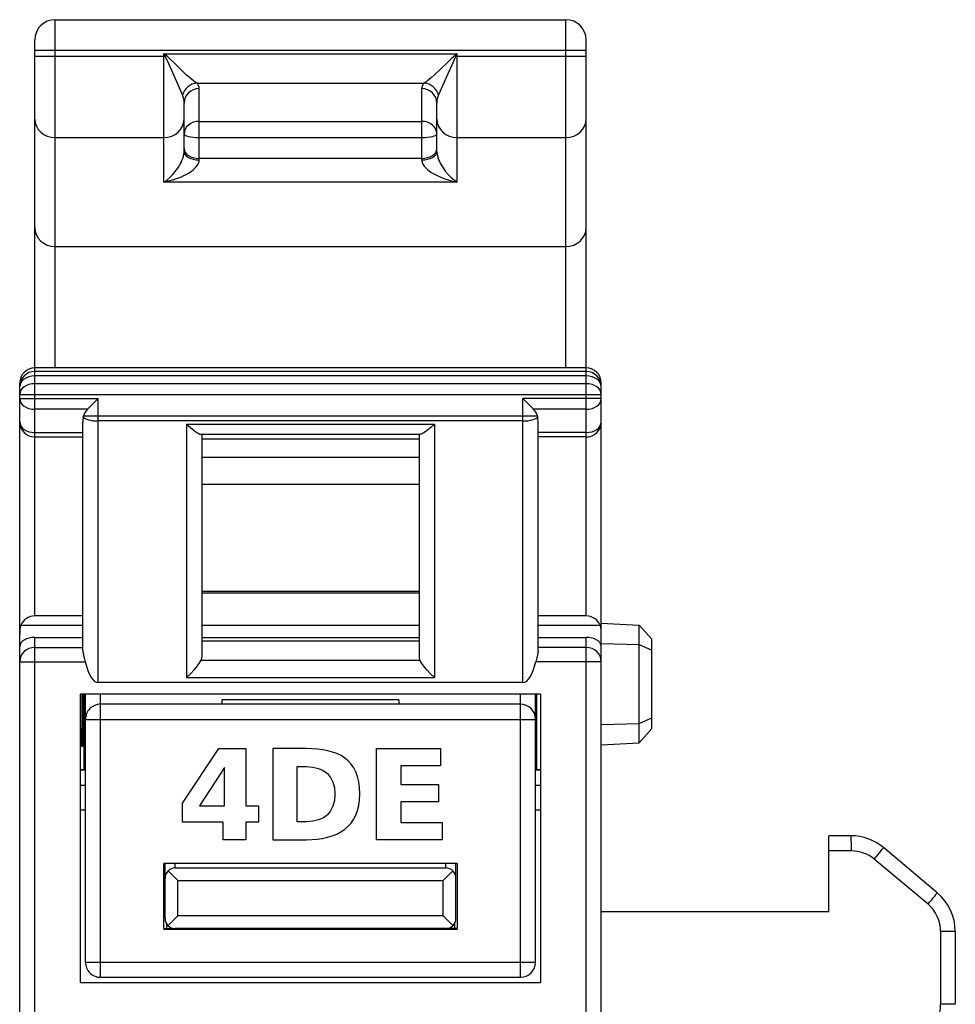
# Model space of a CAD drawing. Extents: x 0 to 183, y 0 to 176.
# Tile 26 of 31: x 1 to 19, y 128 to 147. Entities that reach past the tile are written whole.
import ezdxf

# ---------------------------------------------------------------- set-up
doc = ezdxf.new("R2010")
doc.units = 0
doc.header["$LTSCALE"] = 11.433931
doc.header["$MEASUREMENT"] = 0
doc.layers.get('0').update_dxf_attribs({"linetype": 'CONTINUOUS'})

msp = doc.modelspace()

# ---------------------------------------------------------------- linework, layer by layer
at = {"color": 7, "linetype": 'CONTINUOUS'}
for p, q in [((1.2008, 140.4008), (1.2008, 147.2872)), ((1.2008, 147.2872), (11.3008, 147.2872)), ((11.3008, 140.4008), (11.3008, 147.2872)), ((0.8008, 135.4977), (0.8008, 146.8872)), ((11.7007, 135.4977), (11.7007, 146.8872)), ((0.8008, 146.687), (11.7007, 146.687)), ((3.3509, 144.0763), (3.3509, 146.6126)), ((3.3747, 146.5654), (3.3509, 146.6126)), ((3.3926, 146.5809), (3.3509, 146.6126)), ((3.3509, 146.6126), (9.1507, 146.6126)), ((9.1507, 146.6126), (9.109, 146.5809)), ((9.1507, 146.6126), (9.1269, 146.5654)), ((9.1507, 144.0763), (9.1507, 146.6126)), ((0.8008, 146.5654), (3.3747, 146.5654)), ((3.3926, 146.5809), (3.3747, 146.5654)), ((3.3929, 146.5307), (3.3747, 146.5654)), ((3.4208, 146.5572), (3.3926, 146.5809)), ((3.4208, 146.4714), (3.3929, 146.5307)), ((3.4742, 146.5072), (3.4208, 146.5572)), ((3.5007, 146.294), (3.4208, 146.4714)), ((3.5786, 146.4049), (3.4742, 146.5072)), ((8.9619, 146.4431), (8.8238, 146.3088)), ((9.0329, 146.5124), (8.9619, 146.4431)), ((9.0828, 146.5589), (9.0329, 146.5124)), ((9.0842, 146.4793), (9.0439, 146.3904)), ((9.109, 146.5809), (9.0828, 146.5589)), ((9.1121, 146.5375), (9.0842, 146.4793)), ((9.109, 146.5809), (9.1269, 146.5654)), ((9.1269, 146.5654), (9.1121, 146.5375)), ((9.1269, 146.5654), (11.7007, 146.5654)), ((3.6599, 145.9395), (3.5007, 146.294)), ((3.6806, 146.306), (3.5786, 146.4049)), ((3.8015, 146.193), (3.6806, 146.306)), ((8.8238, 146.3088), (8.7015, 146.1944)), ((8.965, 146.2144), (8.8317, 145.9174)), ((9.0439, 146.3904), (8.965, 146.2144)), ((3.859, 146.1424), (3.8015, 146.193)), ((3.9362, 146.079), (3.859, 146.1424)), ((3.9706, 146.0531), (3.9362, 146.079)), ((4.001, 146.0332), (3.9706, 146.0531)), ((4.001, 146.0332), (8.5003, 146.0332)), ((8.5309, 146.0535), (8.5003, 146.0332)), ((8.5657, 146.0793), (8.5309, 146.0535)), ((8.6436, 146.1431), (8.5657, 146.0793)), ((8.7015, 146.1944), (8.6436, 146.1431)), ((3.7223, 145.7999), (3.6599, 145.9395)), ((4.0506, 144.5142), (4.0506, 145.9247)), ((8.4507, 144.5142), (8.4507, 145.9247)), ((8.8317, 145.9174), (8.779, 145.7999)), ((3.7509, 144.6758), (3.7509, 145.6346)), ((8.7507, 144.6758), (8.7507, 145.6346)), ((4.0506, 145.2773), (8.4507, 145.2773)), ((1.2008, 144.9545), (3.3509, 144.9545)), ((4.0506, 144.9555), (8.4507, 144.9555)), ((9.1507, 144.9545), (11.3008, 144.9545)), ((3.7474, 144.632), (3.7509, 144.6758)), ((8.7507, 144.6758), (8.7518, 144.6517)), ((3.6765, 144.4326), (3.6937, 144.4663)), ((3.6937, 144.4663), (3.7095, 144.5015)), ((3.7095, 144.5015), (3.7254, 144.5435)), ((3.7254, 144.5435), (3.7384, 144.5862)), ((3.7384, 144.5862), (3.7474, 144.632)), ((4.0354, 144.4481), (4.0437, 144.4701)), ((4.0437, 144.4701), (4.0489, 144.4918)), ((4.0489, 144.4918), (4.0506, 144.5142)), ((8.4507, 144.5452), (4.0506, 144.5452)), ((8.4507, 144.5142), (8.4537, 144.4867)), ((8.4537, 144.4867), (8.462, 144.4584)), ((8.7518, 144.6517), (8.7549, 144.6265)), ((8.7549, 144.6265), (8.7614, 144.5941)), ((8.7614, 144.5941), (8.77, 144.5618)), ((8.77, 144.5618), (8.7903, 144.5056)), ((8.7903, 144.5056), (8.8062, 144.4698)), ((8.8062, 144.4698), (8.8234, 144.4353)), ((3.5221, 144.22), (3.5765, 144.2824)), ((3.5765, 144.2824), (3.6027, 144.3168)), ((3.6027, 144.3168), (3.6286, 144.353)), ((3.6286, 144.353), (3.653, 144.3912)), ((3.653, 144.3912), (3.6765, 144.4326)), ((3.8387, 144.2545), (3.8887, 144.2879)), ((3.8887, 144.2879), (3.9362, 144.3254)), ((3.9362, 144.3254), (3.9586, 144.3458)), ((3.9586, 144.3458), (3.98, 144.3671)), ((3.98, 144.3671), (4.011, 144.406)), ((4.011, 144.406), (4.0244, 144.4267)), ((4.0244, 144.4267), (4.0354, 144.4481)), ((8.462, 144.4584), (8.4751, 144.4305)), ((8.4751, 144.4305), (8.4875, 144.4105)), ((8.4875, 144.4105), (8.5013, 144.3912)), ((8.5013, 144.3912), (8.5313, 144.3571)), ((8.5313, 144.3571), (8.5643, 144.3261)), ((8.5643, 144.3261), (8.5981, 144.2986)), ((8.5981, 144.2986), (8.6336, 144.2734)), ((8.6336, 144.2734), (8.6736, 144.2483)), ((8.8234, 144.4353), (8.8465, 144.3947)), ((8.8465, 144.3947), (8.871, 144.3561)), ((8.871, 144.3561), (8.9168, 144.2927)), ((8.9168, 144.2927), (8.9729, 144.2269)), ((3.3509, 144.0763), (3.4091, 144.117)), ((3.3509, 144.0763), (3.4515, 144.098)), ((9.1507, 144.0763), (3.3509, 144.0763)), ((3.4091, 144.117), (3.4663, 144.1649)), ((3.4515, 144.098), (3.5507, 144.126)), ((3.4663, 144.1649), (3.5221, 144.22)), ((3.5507, 144.126), (3.6489, 144.1608)), ((3.6489, 144.1608), (3.6985, 144.1814)), ((3.6985, 144.1814), (3.7474, 144.2045)), ((3.7474, 144.2045), (3.7936, 144.2283)), ((3.7936, 144.2283), (3.8387, 144.2545)), ((8.6736, 144.2483), (8.7146, 144.2248)), ((8.7146, 144.2248), (8.7563, 144.2031)), ((8.7563, 144.2031), (8.799, 144.1835)), ((8.799, 144.1835), (8.8854, 144.1483)), ((8.8854, 144.1483), (8.9729, 144.1191)), ((8.9729, 144.2269), (9.0312, 144.169)), ((8.9729, 144.1191), (9.0615, 144.0953)), ((9.0312, 144.169), (9.0904, 144.1187)), ((9.0615, 144.0953), (9.1507, 144.0763)), ((9.0904, 144.1187), (9.1507, 144.0763)), ((1.2008, 142.8031), (11.3008, 142.8031)), ((11.7007, 140.4008), (0.8008, 140.4008)), ((11.7007, 140.3315), (0.8008, 140.3315)), ((11.7007, 140.2437), (0.8008, 140.2437)), ((0.5008, 19.702), (0.5008, 140.1007)), ((11.7007, 140.09), (0.8008, 140.09)), ((12.0008, 139.3362), (12.0008, 140.1007)), ((0.5008, 139.8778), (12.0008, 139.8778)), ((0.5008, 139.7958), (2.0507, 139.7958)), ((1.8385, 139.5836), (2.0507, 139.7958)), ((2.0507, 134.1821), (2.0507, 139.7958)), ((10.4509, 134.1821), (10.4509, 139.7958)), ((10.6628, 139.5836), (10.4509, 139.7958)), ((12.0008, 139.7958), (10.4509, 139.7958)), ((1.8385, 139.5836), (0.8008, 139.5836)), ((1.7579, 139.4327), (1.7627, 139.4551)), ((1.7627, 139.4551), (10.7389, 139.4551)), ((11.7007, 139.5836), (10.6628, 139.5836)), ((10.7437, 139.4327), (10.7389, 139.4551)), ((1.7507, 134.8083), (1.7507, 139.3235)), ((10.4509, 139.3524), (2.0507, 139.3524)), ((3.8008, 139.289), (3.8008, 134.2813)), ((3.8008, 139.289), (3.8749, 139.2222)), ((3.8008, 139.289), (8.7008, 139.289)), ((3.8749, 139.2222), (3.9497, 139.1626)), ((8.6363, 139.2308), (8.5723, 139.1781)), ((8.7008, 139.289), (8.6363, 139.2308)), ((8.7008, 139.289), (8.7008, 134.2813)), ((10.7506, 134.8083), (10.7506, 139.3235)), ((12.0008, 19.702), (12.0008, 139.3352)), ((0.8008, 139.124), (1.7507, 139.124)), ((0.8008, 139.0362), (1.7507, 139.0362)), ((3.9497, 139.1626), (3.9855, 139.1371)), ((3.9855, 139.1371), (4.0196, 139.1158)), ((4.0196, 139.1158), (4.0434, 139.103)), ((4.0434, 139.103), (4.065, 139.0947)), ((4.065, 139.0947), (4.0826, 139.0916)), ((4.0826, 139.0916), (8.419, 139.0916)), ((4.1009, 139.0916), (4.1009, 134.6802)), ((8.4007, 139.0916), (8.4007, 134.6802)), ((8.4338, 139.0937), (8.419, 139.0916)), ((8.4521, 139.1003), (8.4338, 139.0937)), ((8.4796, 139.1144), (8.4521, 139.1003)), ((8.5099, 139.133), (8.4796, 139.1144)), ((8.5723, 139.1781), (8.5099, 139.133)), ((11.7007, 139.124), (10.7506, 139.124)), ((11.7007, 139.0362), (10.7506, 139.0362)), ((4.1009, 138.9983), (8.4007, 138.9983)), ((4.1009, 138.6393), (8.4007, 138.6393)), ((4.1009, 138.105), (8.4007, 138.105)), ((4.1009, 135.9904), (8.4007, 135.9904)), ((4.1009, 135.9521), (8.4007, 135.9521)), ((0.5218, 135.3138), (1.7507, 135.3138)), ((1.7507, 135.4977), (0.8008, 135.4977)), ((4.1009, 135.3138), (8.4007, 135.3138)), ((11.7007, 135.4977), (10.7506, 135.4977)), ((10.7506, 135.3138), (11.9798, 135.3138)), ((12.0008, 135.3523), (12.7512, 135.3127)), ((12.7512, 132.9914), (12.7512, 135.3127)), ((12.7512, 135.3127), (13.0009, 135.0357)), ((0.8008, 125.0291), (0.8008, 135.0723)), ((0.8008, 135.0723), (1.7507, 135.0723)), ((4.1009, 135.0723), (8.4007, 135.0723)), ((4.1009, 135.0037), (8.4007, 135.0037)), ((10.7506, 135.0723), (11.7007, 135.0723)), ((11.7007, 126.9349), (11.7007, 135.0723)), ((12.0008, 134.952), (12.7512, 134.9358)), ((12.7512, 134.9358), (13.0009, 134.8211)), ((13.0009, 133.2687), (13.0009, 135.0357)), ((0.8008, 134.8748), (1.7507, 134.8748)), ((1.7507, 134.8083), (1.7517, 134.7877)), ((1.7517, 134.7877), (1.7593, 134.7425)), ((1.7593, 134.7425), (1.7648, 134.7185)), ((10.7423, 134.7425), (10.7368, 134.7185)), ((10.7496, 134.7877), (10.7423, 134.7425)), ((10.7506, 134.8083), (10.7496, 134.7877)), ((11.7007, 134.8748), (10.7506, 134.8748)), ((0.5008, 134.5927), (1.7968, 134.5927)), ((1.7648, 134.7185), (1.7779, 134.6688)), ((1.7779, 134.6688), (1.7968, 134.5927)), ((4.0268, 134.5286), (4.0496, 134.5603)), ((4.0496, 134.5603), (4.0699, 134.5913)), ((4.0699, 134.5913), (4.0861, 134.6202)), ((4.0861, 134.6202), (8.4155, 134.6202)), ((8.4317, 134.5913), (8.4155, 134.6202)), ((8.4521, 134.5603), (8.4317, 134.5913)), ((8.4748, 134.5286), (8.4521, 134.5603)), ((10.7237, 134.6688), (10.7048, 134.5927)), ((12.0008, 134.5927), (10.7048, 134.5927)), ((10.7368, 134.7185), (10.7237, 134.6688)), ((3.8008, 134.2813), (3.8766, 134.356)), ((3.8766, 134.356), (3.9476, 134.4321)), ((3.9476, 134.4321), (3.9882, 134.48)), ((3.9882, 134.48), (4.0268, 134.5286)), ((8.513, 134.48), (8.4748, 134.5286)), ((8.554, 134.4321), (8.513, 134.48)), ((8.625, 134.356), (8.554, 134.4321)), ((8.7008, 134.2813), (8.625, 134.356)), ((10.4509, 134.1821), (2.0507, 134.1821)), ((3.8008, 134.2813), (8.7008, 134.2813)), ((1.7007, 128.252), (1.7007, 133.9523)), ((10.8009, 133.9523), (1.7007, 133.9523)), ((1.7282, 133.9523), (1.7282, 133.2787)), ((1.7444, 133.9523), (1.7444, 133.2791)), ((1.7765, 132.4522), (1.7765, 133.9523)), ((1.8009, 128.6523), (1.8009, 133.9523)), ((2.1007, 128.3523), (2.1007, 133.9523)), ((10.4006, 128.3523), (10.4006, 133.9523)), ((10.7007, 128.6523), (10.7007, 133.9523)), ((10.7251, 132.4522), (10.7251, 133.9523)), ((10.8009, 133.9523), (10.8009, 128.252)), ((10.4006, 133.7521), (2.1007, 133.7521)), ((4.5009, 133.8393), (4.5009, 133.7521)), ((8.0007, 133.8393), (4.5009, 133.8393)), ((8.0007, 133.8393), (8.0007, 133.7521)), ((1.8009, 133.452), (10.7007, 133.452)), ((12.0008, 133.3521), (12.7512, 133.3683)), ((12.7512, 133.3683), (13.0009, 133.4834)), ((1.7282, 133.2787), (1.7444, 133.2791)), ((1.7296, 132.9166), (1.7282, 133.2787)), ((1.7444, 133.2791), (1.7431, 132.9173)), ((12.7512, 132.9914), (13.0009, 133.2687)), ((12.0008, 132.9521), (12.7512, 132.9914)), ((1.7431, 132.9173), (1.7296, 132.9166)), ((3.7175, 131.7982), (4.4393, 132.8734)), ((4.4393, 132.8734), (4.9706, 132.8734)), ((4.9706, 132.8734), (4.9706, 131.7415)), ((7.5551, 131.0737), (7.5551, 132.8734)), ((7.5551, 132.8734), (8.8238, 132.8734)), ((8.8238, 132.8734), (8.8238, 132.533)), ((1.8009, 132.4522), (1.7007, 132.4522)), ((1.8009, 132.4447), (1.7007, 132.4447)), ((4.5477, 132.5022), (4.0578, 131.7415)), ((4.5529, 132.5022), (4.5477, 132.5022)), ((4.5529, 131.7415), (4.5529, 132.5022)), ((8.0347, 132.533), (8.0347, 132.1618)), ((8.8238, 132.533), (8.0347, 132.533)), ((10.8009, 132.4522), (10.7007, 132.4522)), ((10.8009, 132.4447), (10.7007, 132.4447)), ((1.7007, 132.1546), (1.8009, 132.1546)), ((8.0347, 132.1618), (8.7799, 132.1618)), ((8.7799, 132.1618), (8.7799, 131.8214)), ((10.7007, 132.1546), (10.8009, 132.1546)), ((8.0347, 131.8214), (8.0347, 131.4141)), ((8.7799, 131.8214), (8.0347, 131.8214)), ((1.7007, 131.6623), (1.8009, 131.6623)), ((3.7175, 131.4167), (3.7175, 131.7982)), ((4.0578, 131.7415), (4.5529, 131.7415)), ((4.9706, 131.7415), (5.2257, 131.7415)), ((5.2257, 131.7415), (5.2257, 131.4167)), ((10.7007, 131.6623), (10.8009, 131.6623)), ((4.5219, 131.4167), (3.7175, 131.4167)), ((4.5219, 131.0737), (4.5219, 131.4167)), ((4.9706, 131.4167), (4.9706, 131.0737)), ((5.2257, 131.4167), (4.9706, 131.4167)), ((8.0347, 131.4141), (8.852, 131.4141)), ((8.852, 131.4141), (8.852, 131.0737)), ((4.9706, 131.0737), (4.5219, 131.0737)), ((8.852, 131.0737), (7.5551, 131.0737)), ((16.5008, 129.6521), (16.5008, 131.1521)), ((16.9366, 131.1521), (16.5008, 131.1521)), ((16.9473, 130.852), (16.5008, 130.852)), ((18.6437, 130.0255), (17.5795, 130.9182)), ((18.4611, 129.7958), (17.3972, 130.6884)), ((3.3509, 129.302), (3.3509, 130.6022)), ((9.1507, 130.6022), (3.3509, 130.6022)), ((3.3757, 129.5146), (3.3757, 130.6022)), ((3.4342, 130.4562), (3.6258, 130.2646)), ((3.5759, 130.5147), (3.5759, 130.6022)), ((3.5759, 130.5147), (8.9257, 130.5147)), ((9.0673, 130.4562), (8.8758, 130.2646)), ((8.9257, 130.5147), (8.9257, 130.6022)), ((9.1259, 129.5146), (9.1259, 130.6022)), ((9.1507, 130.6022), (9.1507, 129.302)), ((3.6258, 129.5646), (3.6258, 130.2646)), ((3.6258, 130.2646), (8.8758, 130.2646)), ((8.8758, 129.5646), (8.8758, 130.2646)), ((3.4342, 129.3734), (3.6258, 129.5646)), ((8.8758, 129.5646), (3.6258, 129.5646)), ((9.0673, 129.3734), (8.8758, 129.5646)), ((12.0008, 129.6521), (16.5008, 129.6521)), ((3.3509, 129.3148), (3.5745, 129.3148)), ((3.3509, 129.302), (9.1507, 129.302)), ((3.4008, 129.4178), (3.4008, 129.3148)), ((8.9257, 129.3148), (3.5759, 129.3148)), ((7.4509, 129.3148), (7.4509, 129.302)), ((7.5508, 129.302), (7.5508, 129.3148)), ((8.5509, 129.302), (8.5509, 129.3148)), ((8.6508, 129.3148), (8.6508, 129.302)), ((9.1507, 129.3148), (8.9268, 129.3148)), ((9.1007, 129.4178), (9.1007, 129.3148)), ((18.7112, 129.2593), (18.7112, 127.8183)), ((19.0009, 129.2593), (18.7112, 129.2593)), ((19.0009, 129.2593), (19.0009, 127.8183)), ((1.8009, 128.6523), (10.7007, 128.6523)), ((2.1007, 128.3523), (10.4006, 128.3523)), ((1.7007, 128.252), (10.8009, 128.252)), ((19.0009, 127.8183), (18.7112, 127.8183))]:
    msp.add_line(p, q, dxfattribs=at)
for centre, radius, start, end in [((1.2009, 146.8871), 0.4001, 90.01163, 179.98806), ((11.3007, 146.8871), 0.4001, 0.0106, 89.98435), ((4.0289, 145.7176), 0.3171, 95.04362, 164.95353), ((8.4724, 145.7172), 0.3175, 15.10061, 84.96656), ((0.8009, 140.1007), 0.3001, 90.00695, 179.99378), ((11.7007, 140.1007), 0.3001, 0.00191, 89.99736), ((0.8009, 140.0314), 0.3001, 90.00633, 179.99367), ((11.7007, 140.0315), 0.3001, 0.00202, 89.99798), ((2.5752, 139.3237), 0.8245, 172.40591, 180.01509), ((2.0537, 139.37), 0.3032, 135.2211, 163.70633), ((10.4503, 139.3709), 0.3006, 16.25672, 45.02565), ((0.8009, 139.3363), 0.3001, 180.00633, 269.99367), ((11.7007, 139.3363), 0.3001, 270.00202, 359.99798), ((0.7984, 135.1965), 0.3009, 89.53174, 157.00181), ((11.7033, 135.1966), 0.3008, 22.9888, 90.47765), ((11.1855, 135.1299), 0.8153, 0.23091, 13.03155), ((2.1007, 133.4523), 0.2998, 90.01118, 180.04947), ((10.4006, 133.452), 0.3001, 0.00633, 89.99367), ((16.9372, 130.1534), 0.9987, 49.97436, 90.03469), ((16.9475, 130.1522), 0.6998, 50.00803, 90.01638), ((3.5758, 130.3146), 0.2001, 89.98066, 180.00988), ((8.9258, 130.3146), 0.2001, 359.99067, 90.01943), ((18, 129.259), 1.0009, 0.01739, 49.97974), ((18.0108, 129.2593), 0.7003, 0.00148, 49.99435), ((2.1007, 128.652), 0.2998, 179.95151, 269.99457), ((10.4006, 128.6523), 0.3001, 270.00058, 359.99268), ((18.0113, 127.8182), 0.6999, 300.97355, 0.00596)]:
    msp.add_arc(centre, radius, start, end, dxfattribs=at)
for points in [[(4.0509, 145.9247), (4.0509, 145.9663), (4.0327, 146.006), (4.001, 146.0328)], [(8.5006, 146.0328), (8.4689, 146.006), (8.4507, 145.9663), (8.4507, 145.9247)], [(4.0506, 145.9247), (3.8852, 145.9247), (3.7509, 145.7948), (3.7509, 145.6346)], [(8.7507, 145.6346), (8.7507, 145.7948), (8.6164, 145.9247), (8.4507, 145.9247)], [(3.7505, 145.6346), (3.7526, 145.6911), (3.7433, 145.7476), (3.7226, 145.7999)], [(8.779, 145.7999), (8.7583, 145.7476), (8.749, 145.6911), (8.7511, 145.6346)], [(0.8008, 145.3225), (0.8008, 145.1192), (0.98, 144.9545), (1.2008, 144.9545)], [(3.3509, 144.9545), (3.5717, 144.9545), (3.7509, 145.1192), (3.7509, 145.3225)], [(4.0506, 145.2773), (3.8852, 145.2773), (3.7509, 145.1657), (3.7509, 145.0282)], [(8.7507, 145.0282), (8.7507, 145.1657), (8.6164, 145.2773), (8.4507, 145.2773)], [(8.7507, 145.3225), (8.7507, 145.1192), (8.9299, 144.9545), (9.1507, 144.9545)], [(11.3008, 144.9545), (11.5216, 144.9545), (11.7007, 145.1192), (11.7007, 145.3225)], [(3.7509, 145.0282), (3.7509, 144.9883), (3.8852, 144.9555), (4.0506, 144.9555)], [(8.4507, 144.9555), (8.6164, 144.9555), (8.7507, 144.9883), (8.7507, 145.0282)], [(3.7509, 144.7382), (3.7509, 144.6317), (3.8852, 144.5452), (4.0506, 144.5452)], [(3.7509, 144.6758), (3.7509, 144.5866), (3.8852, 144.5142), (4.0506, 144.5142)], [(8.4507, 144.5452), (8.6164, 144.5452), (8.7507, 144.6317), (8.7507, 144.7382)], [(8.4507, 144.5142), (8.6164, 144.5142), (8.7507, 144.5866), (8.7507, 144.6758)], [(0.8008, 143.171), (0.8008, 142.9677), (0.98, 142.8031), (1.2008, 142.8031)], [(11.3008, 142.8031), (11.5216, 142.8031), (11.7007, 142.9677), (11.7007, 143.171)], [(0.8008, 140.2437), (0.6351, 140.2437), (0.5008, 140.1486), (0.5008, 140.0315)], [(12.0008, 140.0315), (12.0008, 140.1486), (11.8665, 140.2437), (11.7007, 140.2437)], [(0.8008, 140.09), (0.6351, 140.09), (0.5008, 139.9949), (0.5008, 139.8778)], [(12.0008, 139.8778), (12.0008, 139.9949), (11.8665, 140.09), (11.7007, 140.09)], [(0.5008, 139.7958), (0.5008, 139.6783), (0.6351, 139.5836), (0.8008, 139.5836)], [(11.7007, 139.5836), (11.8665, 139.5836), (12.0008, 139.6783), (12.0008, 139.7958)], [(1.7579, 139.4327), (1.7885, 139.3858), (1.9101, 139.3524), (2.0507, 139.3524)], [(10.4509, 139.3524), (10.5914, 139.3524), (10.713, 139.3858), (10.7437, 139.4327)], [(10.7506, 139.3235), (10.7506, 139.36), (10.7485, 139.3965), (10.7437, 139.4327)], [(0.5008, 139.3362), (0.5008, 139.2191), (0.6351, 139.124), (0.8008, 139.124)], [(11.7007, 139.124), (11.8665, 139.124), (12.0008, 139.2191), (12.0008, 139.3362)], [(0.5218, 135.3138), (0.508, 135.2545), (0.5011, 135.1942), (0.5008, 135.1332)], [(0.8008, 135.0723), (0.6351, 135.0723), (0.5008, 134.992), (0.5008, 134.8931)], [(12.0008, 134.8931), (12.0008, 134.992), (11.8665, 135.0723), (11.7007, 135.0723)], [(0.8008, 134.8748), (0.6351, 134.8748), (0.5008, 134.7484), (0.5008, 134.5927)], [(12.0008, 134.5927), (12.0008, 134.7484), (11.8665, 134.8748), (11.7007, 134.8748)], [(1.7968, 134.5927), (1.8516, 134.3371), (1.9477, 134.1821), (2.0507, 134.1821)], [(4.0861, 134.6202), (4.0957, 134.6389), (4.1005, 134.6592), (4.1009, 134.6802)], [(8.4007, 134.6802), (8.401, 134.6592), (8.4059, 134.6389), (8.4155, 134.6202)], [(10.4509, 134.1821), (10.5539, 134.1821), (10.65, 134.3371), (10.7048, 134.5927)], [(16.9473, 130.852), (16.9473, 131.0177), (16.9425, 131.1521), (16.9366, 131.1521)], [(17.3972, 130.6884), (17.502, 130.8134), (17.5829, 130.9154), (17.5795, 130.9182)], [(18.4611, 129.7958), (18.5658, 129.9205), (18.6468, 130.0228), (18.6437, 130.0255)], [(3.3757, 129.5146), (3.3757, 129.404), (3.4653, 129.3148), (3.5759, 129.3148)], [(8.9257, 129.3148), (9.0363, 129.3148), (9.1259, 129.404), (9.1259, 129.5146)]]:
    msp.add_open_spline(points, degree=3, dxfattribs=at)
for points in [[(5.5073, 132.8734), (5.5073, 132.8734), (6.1622, 132.8734), (6.1622, 132.8734), (6.7887, 132.8734), (7.2271, 132.6776), (7.2271, 131.9813), (7.2271, 131.3083), (6.776, 131.0737), (6.1622, 131.0737), (6.1622, 131.0737), (5.5073, 131.0737), (5.5073, 131.0737), (5.5073, 131.0737), (5.5073, 132.8734), (5.5073, 132.8734)], [(5.9869, 131.4296), (5.9869, 131.4296), (6.1726, 131.4296), (6.1726, 131.4296), (6.531, 131.4296), (6.7321, 131.6151), (6.7321, 131.9736), (6.7321, 132.332), (6.5233, 132.5175), (6.1726, 132.5175), (6.1726, 132.5175), (5.9869, 132.5175), (5.9869, 132.5175), (5.9869, 132.5175), (5.9869, 131.4296), (5.9869, 131.4296)]]:
    msp.add_open_spline(points, degree=3, knots=[0, 0, 0, 0, 1, 1, 1, 2, 2, 2, 3, 3, 3, 4, 4, 4, 5, 5, 5, 5], dxfattribs=at)

doc.saveas('drawing.dxf')
